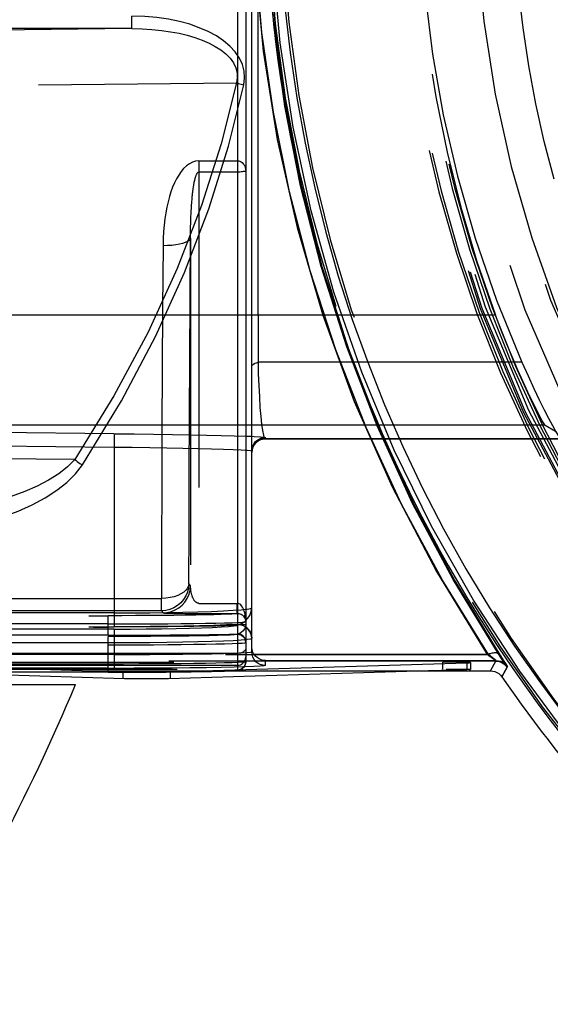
# Model space of a CAD drawing. Header units: inches. Extents: x 0 to 85, y 0 to 55.
# Tile 50 of 115: x 43.6 to 44.3, y 43.5 to 44.9. Entities that reach past the tile are written whole.
import ezdxf

# ---------------------------------------------------------------- set-up
doc = ezdxf.new("R2010")
doc.units = ezdxf.units.IN
doc.header["$LTSCALE"] = 4.675
doc.header["$MEASUREMENT"] = 0
doc.linetypes.add('HIDDEN', pattern=[0.2, 0.1, -0.1])
for name, color, linetype in [('_15034', 7, 'CONTINUOUS'), ('_15875', 7, 'CONTINUOUS'), ('_52387', 7, 'CONTINUOUS'), ('_56254', 7, 'CONTINUOUS'), ('_62843', 7, 'CONTINUOUS')]:
    doc.layers.add(name, color=color, linetype=linetype)

msp = doc.modelspace()

# ---------------------------------------------------------------- linework, layer by layer
at = {"layer": '_15034', "color": 8, "linetype": 'HIDDEN'}
for points in [[(44.3291, 44.6447), (44.3152, 44.6986), (44.3032, 44.7528), (44.293, 44.807), (44.2847, 44.8614), (44.2782, 44.9159), (44.2736, 44.9706), (44.2708, 45.0254), (44.2698, 45.0804), (44.2706, 45.1356), (44.2733, 45.1909), (44.2779, 45.2463), (44.2843, 45.3014), (44.2926, 45.356), (44.3026, 45.4102), (44.3145, 45.4641), (44.3282, 45.5176)], [(44.2155, 45.0827), (44.2188, 44.9768), (44.2286, 44.8712), (44.245, 44.7664), (44.2679, 44.6628), (44.2971, 44.5607), (44.3326, 44.4609), (44.3737, 44.3645), (44.4205, 44.2709), (44.4733, 44.1799), (44.5316, 44.0923), (44.5951, 44.0084), (44.6638, 43.9285)]]:
    msp.add_lwpolyline(points, dxfattribs=at)
at = {"layer": '_15034', "color": 7, "linetype": 'Continuous'}
for points in [[(44.5997, 43.5808), (44.5116, 43.6637), (44.4287, 43.7515), (44.3516, 43.8437), (44.28, 43.9406), (44.2138, 44.0423), (44.1539, 44.148), (44.1006, 44.2569), (44.054, 44.3687), (44.0143, 44.483), (43.9815, 44.5997), (43.9557, 44.7191), (43.9372, 44.8401), (43.9261, 44.9613), (43.9224, 45.0827)], [(43.9442, 44.8914), (43.9516, 44.8263), (43.9612, 44.7611), (43.9729, 44.6963), (43.9868, 44.6322), (44.0026, 44.5688), (44.0205, 44.5061), (44.0405, 44.4441), (44.0625, 44.3827), (44.0866, 44.3219), (44.1128, 44.2619), (44.1409, 44.2027), (44.1711, 44.1444), (44.2031, 44.0872), (44.237, 44.0311), (44.2726, 43.9765), (44.3096, 43.9236), (44.3481, 43.8722)]]:
    msp.add_lwpolyline(points, dxfattribs=at)
msp.add_arc((45.9242, 45.0827), 2.0079, 131.4096, 228.5904, dxfattribs=at)
at = {"layer": '_15034', "color": 8, "linetype": 'HIDDEN'}
for radius, start, end in [(1.811, 139.14, 220.86), (1.8086, 139.14, 220.86), (1.8033, 139.14, 220.86), (1.752, 137.5206, 222.4794), (1.7126, 137.5206, 222.4794)]:
    msp.add_arc((45.9242, 45.0827), radius, start, end, dxfattribs=at)
at = {"layer": '_15875', "color": 7, "linetype": 'Continuous'}
msp.add_line((40.7971, 43.9213), (43.6445, 43.9213), dxfattribs=at)
msp.add_arc((40.9214, 45.063), 2.9528, 327.2028, 337.2528, dxfattribs=at)
at = {"layer": '_52387', "color": 8, "linetype": 'HIDDEN'}
for p, q in [((43.3178, 43.9535), (44.1701, 43.9535)), ((44.1792, 43.9535), (44.1701, 43.9535)), ((44.1701, 43.9436), (44.1701, 43.9535)), ((44.1878, 43.9534), (44.1792, 43.9535)), ((44.1955, 43.9533), (44.1878, 43.9534)), ((44.2042, 43.9524), (44.2042, 43.9426)), ((44.2095, 43.9528), (44.2095, 43.9429)), ((43.3223, 43.9436), (44.1747, 43.9436)), ((43.7121, 43.9396), (43.7121, 43.939)), ((43.7285, 43.9394), (43.7371, 43.9393)), ((43.7371, 43.9393), (43.7462, 43.9393)), ((43.7462, 43.9393), (43.7553, 43.9393)), ((43.7553, 43.9393), (43.7638, 43.9394)), ((43.7803, 43.9394), (43.7803, 43.9396)), ((44.2042, 43.9426), (44.1496, 43.9409)), ((44.1747, 43.9436), (44.1836, 43.9436)), ((44.1836, 43.9436), (44.1918, 43.9435))]:
    msp.add_line(p, q, dxfattribs=at)
at = {"layer": '_52387', "color": 7, "linetype": 'Continuous'}
for p, q in [((43.7146, 43.9297), (43.4109, 43.9389)), ((43.7121, 43.939), (43.7121, 43.9298)), ((43.7803, 43.9298), (43.7803, 43.9394)), ((43.7327, 43.9295), (43.7246, 43.9296)), ((43.7416, 43.9294), (43.7327, 43.9295)), ((43.7508, 43.9294), (43.7416, 43.9294)), ((43.7596, 43.9295), (43.7508, 43.9294)), ((43.7678, 43.9296), (43.7596, 43.9295)), ((43.7748, 43.9297), (43.7678, 43.9296))]:
    msp.add_line(p, q, dxfattribs=at)
at = {"layer": '_52387', "color": 8, "linetype": 'HIDDEN'}
for points in [[(43.2829, 43.9528), (43.283, 43.9527), (43.2835, 43.9527), (43.2842, 43.9526), (43.2853, 43.9525), (43.2866, 43.9525), (43.7146, 43.9396)], [(43.7748, 43.9395), (43.7777, 43.9396), (44.2042, 43.9524)], [(44.2095, 43.9528), (44.2094, 43.9528), (44.2089, 43.9529), (44.2078, 43.953), (44.2063, 43.9531), (44.2042, 43.9531), (44.2017, 43.9532), (44.1955, 43.9533)], [(44.2042, 43.9524), (44.2063, 43.9525), (44.2078, 43.9526), (44.2089, 43.9527), (44.2094, 43.9527), (44.2095, 43.9528)], [(43.7146, 43.9396), (43.7176, 43.9395), (43.7209, 43.9394), (43.7285, 43.9394)], [(43.7638, 43.9394), (43.7678, 43.9394), (43.7748, 43.9395)], [(44.1918, 43.9435), (44.1988, 43.9434), (44.2017, 43.9434), (44.2042, 43.9433), (44.2063, 43.9432), (44.2078, 43.9431), (44.2089, 43.9431), (44.2094, 43.943), (44.2095, 43.9429)], [(44.2095, 43.9429), (44.2094, 43.9429), (44.2089, 43.9428), (44.2078, 43.9427), (44.2063, 43.9427), (44.2042, 43.9426)]]:
    msp.add_lwpolyline(points, dxfattribs=at)
at = {"layer": '_52387', "color": 7, "linetype": 'Continuous'}
for points in [[(44.1496, 43.9409), (43.7777, 43.9297), (43.7748, 43.9297)], [(43.7246, 43.9296), (43.7176, 43.9297), (43.7146, 43.9297)]]:
    msp.add_lwpolyline(points, dxfattribs=at)
at = {"layer": '_56254', "color": 7, "linetype": 'Continuous'}
for p, q in [((43.8762, 46.2232), (43.8762, 43.9421)), ((43.888, 46.2114), (43.888, 43.9539)), ((43.8762, 43.966), (42.5178, 43.966)), ((43.888, 43.9539), (43.8878, 43.9517)), ((43.6912, 43.9389), (41.8194, 43.9389)), ((42.4933, 43.9489), (43.8762, 43.9489))]:
    msp.add_line(p, q, dxfattribs=at)
at = {"layer": '_56254', "color": 8, "linetype": 'HIDDEN'}
for p, q in [((43.8209, 44.6711), (43.8762, 44.6711)), ((43.8209, 44.6711), (43.8209, 44.0229)), ((43.8762, 44.6551), (43.8209, 44.6551)), ((43.8127, 44.6296), (43.813, 44.6316)), ((43.813, 44.6316), (43.8132, 44.6334)), ((43.8091, 44.5683), (43.8092, 44.5757)), ((43.8092, 44.5757), (43.8094, 44.5826)), ((43.8091, 44.5643), (43.8091, 44.5683)), ((43.8091, 44.5603), (43.8091, 44.0629)), ((43.8091, 44.0629), (43.8068, 44.0659)), ((42.4946, 44.0447), (43.7674, 44.0447)), ((43.7674, 44.027), (43.7674, 44.0447)), ((43.8209, 44.0376), (43.8756, 44.0376)), ((43.8756, 44.0376), (43.8762, 44.0376)), ((43.8756, 44.0229), (43.8756, 44.0376)), ((43.7674, 44.027), (42.4692, 44.027)), ((43.7674, 44.027), (43.7697, 44.024)), ((43.7851, 44.0232), (43.7911, 44.0231)), ((43.7911, 44.0231), (43.8009, 44.023)), ((43.8009, 44.023), (43.811, 44.0229)), ((43.811, 44.0229), (43.8756, 44.0229)), ((43.6912, 44.0081), (41.7882, 44.0081)), ((41.7937, 44.0199), (43.6912, 44.0199)), ((43.6912, 43.9919), (43.6912, 44.0199)), ((43.888, 44.0116), (43.888, 44.0115)), ((41.8002, 44.0037), (43.6912, 44.0037)), ((43.6912, 43.9919), (41.8002, 43.9919)), ((41.8235, 43.9901), (43.6912, 43.9901)), ((43.6912, 43.9389), (43.6912, 43.9901)), ((41.8216, 43.9783), (43.6912, 43.9783)), ((43.6912, 43.9507), (41.8216, 43.9507)), ((43.7743, 43.9393), (43.7939, 43.9395)), ((43.7939, 43.9395), (43.8101, 43.9397)), ((43.8101, 43.9397), (43.8235, 43.9399)), ((43.8235, 43.9399), (43.8346, 43.9401)), ((43.8358, 43.9401), (43.8393, 43.9402)), ((43.8436, 43.9403), (43.8509, 43.9405)), ((43.8509, 43.9405), (43.8568, 43.9407)), ((43.8568, 43.9407), (43.8616, 43.9408)), ((43.8616, 43.9408), (43.8655, 43.941)), ((43.8655, 43.941), (43.8686, 43.9411))]:
    msp.add_line(p, q, dxfattribs=at)
for points in [[(43.8209, 44.6711), (43.8163, 44.6706), (43.8118, 44.6692), (43.8074, 44.6669), (43.8032, 44.6639), (43.7992, 44.6601), (43.7955, 44.6557), (43.7921, 44.6508), (43.789, 44.6455), (43.7861, 44.6397), (43.7835, 44.6335), (43.781, 44.6269), (43.7788, 44.6199), (43.7769, 44.6125), (43.7751, 44.6048), (43.7736, 44.5966), (43.7723, 44.5881), (43.7712, 44.5791), (43.7705, 44.5697), (43.7699, 44.5599), (43.7697, 44.5496)], [(43.8762, 44.6711), (43.878, 44.6709), (43.8797, 44.6704), (43.8814, 44.6696), (43.883, 44.6685), (43.8844, 44.667), (43.8856, 44.6654), (43.8866, 44.6635), (43.8874, 44.6615), (43.8878, 44.6592), (43.888, 44.6569)], [(43.8132, 44.6334), (43.8135, 44.635), (43.8136, 44.6357), (43.8137, 44.6364), (43.8138, 44.6371), (43.8139, 44.6377), (43.814, 44.6383), (43.8141, 44.6389), (43.8142, 44.6394), (43.8143, 44.64), (43.8144, 44.6405), (43.8145, 44.641), (43.8146, 44.6415), (43.8148, 44.642), (43.8149, 44.6425), (43.815, 44.643), (43.8151, 44.6435), (43.8152, 44.644), (43.8153, 44.6445), (43.8155, 44.645), (43.8156, 44.6456), (43.8157, 44.6461), (43.8159, 44.6467), (43.8161, 44.6473), (43.8163, 44.6479), (43.8165, 44.6486), (43.8167, 44.6493), (43.817, 44.65), (43.8173, 44.6508), (43.8176, 44.6515), (43.8179, 44.6522), (43.8183, 44.6529), (43.8187, 44.6536), (43.8192, 44.6541), (43.8197, 44.6546), (43.8202, 44.6549), (43.8209, 44.6551)], [(43.888, 44.6569), (43.8878, 44.6565), (43.8874, 44.6563), (43.8866, 44.656), (43.8856, 44.6558), (43.8844, 44.6556), (43.883, 44.6554), (43.8814, 44.6552), (43.8797, 44.6551), (43.878, 44.6551), (43.8762, 44.6551)], [(43.8105, 44.6073), (43.8109, 44.6115), (43.811, 44.6135), (43.8112, 44.6154), (43.8113, 44.6172), (43.8115, 44.6189), (43.8116, 44.6205), (43.8118, 44.622), (43.8119, 44.6234), (43.8121, 44.6248), (43.8122, 44.6261), (43.8124, 44.6273), (43.8125, 44.6285), (43.8127, 44.6296)], [(43.8094, 44.5826), (43.8096, 44.5889), (43.8097, 44.5919), (43.8098, 44.5948), (43.81, 44.5975), (43.8101, 44.6001), (43.8103, 44.6026), (43.8104, 44.605), (43.8105, 44.6073)], [(43.8091, 44.5603), (43.8085, 44.5586), (43.807, 44.5569), (43.8047, 44.5554), (43.8016, 44.554), (43.7977, 44.5527), (43.7931, 44.5516), (43.7879, 44.5507), (43.7822, 44.5501), (43.776, 44.5497), (43.7697, 44.5496)], [(43.8068, 44.0659), (43.807, 44.1433), (43.8073, 44.2229), (43.8076, 44.3046), (43.808, 44.3882), (43.8085, 44.4734), (43.8091, 44.5643)], [(43.7697, 44.5496), (43.7691, 44.461), (43.7686, 44.3739), (43.7682, 44.2885), (43.7679, 44.205), (43.7676, 44.1237), (43.7674, 44.0447)], [(43.8068, 44.0659), (43.8063, 44.0598), (43.8048, 44.0538), (43.8024, 44.0482), (43.7991, 44.043), (43.7951, 44.0383), (43.7904, 44.0344), (43.7852, 44.0312), (43.7795, 44.0288), (43.7735, 44.0274), (43.7674, 44.027)], [(43.8068, 44.0659), (43.8062, 44.0625), (43.8047, 44.0593), (43.8024, 44.0563), (43.7993, 44.0536), (43.7954, 44.0511), (43.7908, 44.0489), (43.7856, 44.0471), (43.7799, 44.0458), (43.7738, 44.045), (43.7674, 44.0447)], [(43.7697, 44.024), (43.7758, 44.0245), (43.7817, 44.0259), (43.7872, 44.0281), (43.7923, 44.0312), (43.797, 44.035), (43.801, 44.0395), (43.8044, 44.0447), (43.8069, 44.0505), (43.8085, 44.0566), (43.8091, 44.0629)], [(43.8209, 44.0376), (43.8204, 44.0377), (43.8199, 44.0377), (43.8194, 44.0378), (43.8189, 44.038), (43.8184, 44.0382), (43.8179, 44.0385), (43.8174, 44.0388), (43.817, 44.0391), (43.8165, 44.0395), (43.8161, 44.0398), (43.8157, 44.0403), (43.8153, 44.0407), (43.8149, 44.0412), (43.8145, 44.0417), (43.8141, 44.0423), (43.8138, 44.0428), (43.8134, 44.0435), (43.8131, 44.0441), (43.8127, 44.0448), (43.8124, 44.0455), (43.8121, 44.0462), (43.8118, 44.047), (43.8115, 44.0479), (43.8112, 44.0487), (43.8109, 44.0496), (43.8106, 44.0506), (43.8104, 44.0516), (43.8101, 44.0526), (43.8099, 44.0537), (43.8097, 44.0549), (43.8096, 44.0561), (43.8094, 44.0573), (43.8093, 44.0586), (43.8092, 44.06), (43.8091, 44.0614), (43.8091, 44.0629)], [(43.8757, 44.0229), (43.8758, 44.0234), (43.8759, 44.0247), (43.8759, 44.0269), (43.876, 44.0298), (43.8762, 44.0376)], [(43.8871, 44.0215), (43.8866, 44.0239), (43.8859, 44.0262), (43.8852, 44.0284), (43.8843, 44.0304), (43.8833, 44.0322), (43.8822, 44.0339), (43.8809, 44.0353), (43.8794, 44.0365), (43.8779, 44.0373), (43.8762, 44.0376)], [(43.8756, 44.0229), (43.8729, 44.0225), (43.8683, 44.0222), (43.8615, 44.0219), (43.8529, 44.0216), (43.8425, 44.0213), (43.8303, 44.021), (43.8166, 44.0208), (43.8015, 44.0205), (43.7852, 44.0203), (43.7678, 44.0202), (43.7494, 44.0201), (43.7304, 44.02), (43.711, 44.0199), (43.6912, 44.0199)], [(43.7697, 44.024), (43.77, 44.0239), (43.7707, 44.0238), (43.7718, 44.0237), (43.7733, 44.0236), (43.7751, 44.0235), (43.7772, 44.0234), (43.7797, 44.0233), (43.7851, 44.0232)], [(43.8871, 44.0158), (43.8865, 44.017), (43.8857, 44.0181), (43.8849, 44.0191), (43.8839, 44.02), (43.8828, 44.0208), (43.8816, 44.0214), (43.8802, 44.022), (43.8788, 44.0224), (43.8773, 44.0227), (43.8756, 44.0228)], [(43.8871, 44.0158), (43.8868, 44.0167), (43.8867, 44.0176), (43.8866, 44.0185), (43.8867, 44.0195), (43.8868, 44.0205), (43.8871, 44.0215)], [(43.888, 44.0115), (43.888, 44.0132), (43.8879, 44.0149), (43.8878, 44.0166), (43.8876, 44.0183), (43.8874, 44.0199), (43.8871, 44.0215)], [(43.6912, 44.0081), (43.7132, 44.0081), (43.735, 44.0082), (43.7562, 44.0083), (43.7766, 44.0084), (43.7959, 44.0086), (43.8139, 44.0088), (43.8304, 44.009), (43.8451, 44.0093), (43.8578, 44.0096), (43.8685, 44.0099), (43.877, 44.0103), (43.8831, 44.0106), (43.8868, 44.011), (43.888, 44.0113)], [(43.888, 44.0074), (43.8868, 44.007), (43.8831, 44.0066), (43.877, 44.0062), (43.8685, 44.0058), (43.8578, 44.0054), (43.8451, 44.0051), (43.8303, 44.0048), (43.8139, 44.0045), (43.7959, 44.0043), (43.7766, 44.0041), (43.7562, 44.0039), (43.735, 44.0038), (43.7132, 44.0038), (43.6912, 44.0037)], [(43.888, 44.0074), (43.8876, 44.0042), (43.8864, 44.001), (43.8845, 43.9984), (43.8821, 43.9962), (43.8794, 43.9946), (43.8762, 43.9939)], [(43.8871, 44.0158), (43.8874, 44.0151), (43.8876, 44.0144), (43.8878, 44.0137), (43.8879, 44.013), (43.888, 44.0122), (43.888, 44.012)], [(43.8871, 44.0158), (43.8874, 44.0151), (43.8876, 44.0144), (43.8878, 44.0136), (43.8879, 44.0129), (43.888, 44.0121), (43.888, 44.0113)], [(43.6912, 43.9919), (43.7141, 43.992), (43.7364, 43.992), (43.7583, 43.9921), (43.7793, 43.9923), (43.7994, 43.9925), (43.8181, 43.9927), (43.8354, 43.9929), (43.8509, 43.9932), (43.8645, 43.9935), (43.8762, 43.9939)], [(43.8762, 43.9933), (43.875, 43.9929), (43.8715, 43.9926), (43.8657, 43.9922), (43.8578, 43.9919), (43.8478, 43.9916), (43.8358, 43.9913), (43.822, 43.991), (43.8066, 43.9908), (43.7897, 43.9906), (43.7716, 43.9904), (43.7525, 43.9903), (43.7325, 43.9902), (43.7121, 43.9901), (43.6912, 43.9901)], [(43.888, 43.9821), (43.8878, 43.9844), (43.8871, 43.9865), (43.8861, 43.9885), (43.8847, 43.9903), (43.8829, 43.9918), (43.8809, 43.9929), (43.8786, 43.9936), (43.8762, 43.9939)], [(43.8762, 43.9933), (43.8785, 43.9931), (43.8807, 43.9924), (43.8826, 43.9914), (43.8844, 43.99), (43.8859, 43.9882), (43.8871, 43.9861), (43.8878, 43.9839), (43.888, 43.9815)], [(43.6912, 43.9783), (43.7132, 43.9783), (43.735, 43.9783), (43.7562, 43.9784), (43.7766, 43.9786), (43.7959, 43.9788), (43.8139, 43.979), (43.8304, 43.9792), (43.8451, 43.9795), (43.8578, 43.9798), (43.8685, 43.9801), (43.877, 43.9804), (43.8831, 43.9808), (43.8868, 43.9811), (43.888, 43.9815)], [(43.888, 43.9539), (43.8868, 43.9536), (43.8831, 43.9532), (43.877, 43.9529), (43.8685, 43.9525), (43.8578, 43.9522), (43.8451, 43.9519), (43.8304, 43.9516), (43.8139, 43.9514), (43.7959, 43.9512), (43.7766, 43.951), (43.7562, 43.9509), (43.735, 43.9508), (43.7132, 43.9507), (43.6912, 43.9507)], [(43.6912, 43.939), (43.7078, 43.939), (43.7233, 43.939), (43.7377, 43.9391), (43.751, 43.9391), (43.7743, 43.9393)], [(43.8686, 43.9411), (43.8699, 43.9412), (43.871, 43.9413), (43.8721, 43.9413), (43.873, 43.9414), (43.8738, 43.9415), (43.8746, 43.9415), (43.8752, 43.9416), (43.8759, 43.9417), (43.8765, 43.9418), (43.877, 43.9418), (43.8776, 43.9419), (43.8782, 43.9421), (43.879, 43.9422), (43.8798, 43.9425)]]:
    msp.add_lwpolyline(points, dxfattribs=at)
at = {"layer": '_56254', "color": 7, "linetype": 'Continuous'}
for points in [[(43.888, 43.9727), (43.8878, 43.9714), (43.8871, 43.9701), (43.886, 43.969), (43.8846, 43.9679), (43.8828, 43.9671), (43.8807, 43.9665), (43.8785, 43.9661), (43.8762, 43.966)], [(43.8762, 43.9489), (43.8785, 43.9492), (43.8807, 43.9498), (43.8828, 43.9509), (43.8846, 43.9524), (43.886, 43.9542), (43.8871, 43.9562), (43.8878, 43.9584), (43.888, 43.9608)], [(43.8878, 43.9517), (43.8871, 43.9495), (43.8861, 43.9475), (43.8847, 43.9457), (43.8829, 43.9442), (43.8809, 43.9431), (43.8786, 43.9424), (43.8762, 43.9421)], [(43.887, 43.9491), (43.8878, 43.9514), (43.888, 43.9538)], [(43.6912, 43.9389), (43.7121, 43.9389), (43.7325, 43.939), (43.7525, 43.9391), (43.7716, 43.9392), (43.7897, 43.9394), (43.8066, 43.9396), (43.822, 43.9398), (43.8358, 43.9401), (43.8478, 43.9404), (43.8578, 43.9407), (43.8657, 43.941), (43.8715, 43.9414), (43.875, 43.9418), (43.8762, 43.9421)], [(43.8798, 43.9425), (43.8809, 43.9429), (43.8821, 43.9436), (43.8834, 43.9445), (43.8848, 43.9457), (43.886, 43.9472), (43.887, 43.9491)]]:
    msp.add_lwpolyline(points, dxfattribs=at)
at = {"layer": '_62843', "color": 7, "linetype": 'Continuous'}
for p, q in [((43.8967, 43.9758), (43.8967, 46.1895)), ((43.8967, 44.45), (43.888, 44.45)), ((44.0202, 44.448), (44.0345, 44.403)), ((43.8967, 44.2926), (43.888, 44.2926)), ((43.888, 44.2771), (43.8967, 44.2767)), ((43.89, 44.2564), (43.888, 44.2565)), ((43.888, 44.0132), (43.8906, 44.0157)), ((43.8877, 44.0042), (43.8907, 44.0018)), ((43.8907, 44.0018), (43.8932, 43.9989)), ((43.89, 43.9856), (43.8877, 43.9854)), ((43.888, 43.9671), (43.89, 43.9672)), ((44.2353, 43.9642), (43.9004, 43.9642)), ((44.2383, 43.962), (44.2353, 43.9642)), ((43.9164, 43.9557), (44.2461, 43.9557)), ((43.9164, 43.9485), (43.9164, 43.9557)), ((44.2383, 43.9409), (44.2461, 43.9557)), ((43.8646, 43.9409), (44.2383, 43.9409)), ((44.2624, 43.9472), (44.2545, 43.9324))]:
    msp.add_line(p, q, dxfattribs=at)
at = {"layer": '_62843', "color": 8, "linetype": 'HIDDEN'}
for p, q in [((43.7249, 44.8604), (43.7249, 44.8782)), ((43.7249, 44.8604), (42.6135, 44.8478)), ((43.7249, 44.8604), (43.2085, 44.8604)), ((42.6564, 44.7691), (43.8746, 44.7829)), ((43.968, 44.6342), (43.9976, 44.5184)), ((43.9976, 44.5184), (44.0202, 44.448)), ((43.888, 44.45), (42.1055, 44.45)), ((44.2454, 44.45), (43.8967, 44.45)), ((44.2773, 44.3715), (44.2695, 44.3894)), ((44.2829, 44.3828), (43.9061, 44.3828)), ((43.888, 44.2926), (42.4252, 44.2926)), ((43.6993, 44.2805), (42.4252, 44.2926)), ((44.3162, 44.2926), (43.8967, 44.2926)), ((44.3162, 44.2926), (44.3313, 44.2843)), ((43.7, 44.2805), (43.6998, 44.2608)), ((43.9165, 44.2732), (43.9165, 44.2752)), ((43.6998, 44.2608), (42.4251, 44.2729)), ((43.6998, 44.2608), (43.6998, 44.0041)), ((43.9165, 44.2732), (43.9163, 44.2732)), ((44.3383, 44.2732), (43.9163, 44.2732)), ((43.9165, 44.2732), (44.3383, 44.2732)), ((43.6437, 44.2434), (42.6564, 44.2545)), ((43.8967, 44.2555), (43.8968, 44.258)), ((43.6998, 44.0238), (41.7779, 44.0238)), ((43.877, 44.0074), (43.877, 44.0069)), ((43.8866, 44.0117), (43.888, 44.0132)), ((41.7938, 44.0041), (43.6998, 44.0041)), ((43.6998, 44.0007), (43.6998, 43.9447)), ((43.888, 44.0035), (43.8847, 44.0053)), ((43.6998, 43.9644), (41.8172, 43.9644)), ((42.924, 43.9644), (44.2335, 43.9644)), ((43.8967, 43.9682), (43.8967, 43.9758)), ((44.2456, 43.9548), (42.9181, 43.9549)), ((41.7943, 43.9409), (43.8646, 43.9409)), ((43.6912, 43.9447), (43.7284, 43.9448)), ((43.8855, 43.9466), (43.8716, 43.9462)), ((44.2545, 43.9324), (44.2619, 43.9463))]:
    msp.add_line(p, q, dxfattribs=at)
for points in [[(44.2335, 46.201), (44.1605, 46.0815), (44.0969, 45.9602), (44.0431, 45.8381), (43.9981, 45.7147), (43.9615, 45.5897), (43.9331, 45.4638), (43.913, 45.3376), (43.901, 45.2109), (43.897, 45.0831), (43.901, 44.9552), (43.913, 44.8282), (43.9331, 44.7017), (43.9615, 44.5755), (43.9983, 44.4502), (44.0434, 44.3265), (44.0974, 44.2042), (44.1608, 44.0832), (44.2335, 43.9644)], [(44.2829, 45.7826), (44.2467, 45.6936), (44.2161, 45.6048), (44.191, 45.5169), (44.1709, 45.4294), (44.1554, 45.3422), (44.1446, 45.2554), (44.1381, 45.1693), (44.136, 45.0834), (44.1381, 44.9969), (44.1445, 44.9102), (44.1554, 44.8237), (44.1707, 44.7368), (44.1909, 44.6489), (44.2162, 44.5605), (44.2468, 44.4716), (44.2829, 44.3828)], [(43.9057, 44.7975), (43.9057, 44.9397), (43.9056, 45.0827), (43.9057, 45.2257)], [(44.2498, 43.9651), (44.1847, 44.0715), (44.1268, 44.1806), (44.0761, 44.2918), (44.0325, 44.4048), (43.9958, 44.5198), (43.9663, 44.6351), (43.9441, 44.7492), (43.9286, 44.8619), (43.9196, 44.9733), (43.9166, 45.0827)], [(43.9182, 45.0827), (43.9211, 44.9733), (43.9301, 44.8618), (43.9456, 44.7487), (43.968, 44.6342)], [(43.8853, 44.7801), (43.8865, 44.7898), (43.8859, 44.7993), (43.8834, 44.809), (43.8791, 44.8183), (43.873, 44.8272), (43.8654, 44.8354), (43.8563, 44.843), (43.846, 44.8499), (43.8344, 44.8562), (43.8216, 44.8617), (43.8079, 44.8665), (43.7933, 44.8705), (43.7776, 44.8738), (43.761, 44.8762), (43.7435, 44.8777), (43.7249, 44.8782)], [(43.7249, 44.8604), (43.7397, 44.8601), (43.7539, 44.8593), (43.7675, 44.8579), (43.7804, 44.856), (43.7927, 44.8537), (43.8044, 44.8508), (43.8154, 44.8476), (43.8258, 44.8438), (43.8355, 44.8396), (43.8444, 44.835), (43.8525, 44.8298), (43.8596, 44.8241), (43.8656, 44.818), (43.8704, 44.8114), (43.8737, 44.8044), (43.8756, 44.7972), (43.8758, 44.79), (43.8746, 44.7829)], [(43.9061, 44.3828), (43.9059, 44.5181), (43.9057, 44.7975)], [(43.8746, 44.7829), (43.853, 44.6956), (43.8247, 44.607), (43.7899, 44.5168), (43.7483, 44.4258), (43.6995, 44.3347), (43.6437, 44.2434)], [(43.8746, 44.7829), (43.8762, 44.7824), (43.8779, 44.7819), (43.8797, 44.7815), (43.8815, 44.781), (43.8834, 44.7806), (43.8853, 44.7801)], [(43.6544, 44.2357), (43.7102, 44.3276), (43.7589, 44.4195), (43.8005, 44.5114), (43.8353, 44.6024), (43.8636, 44.692), (43.8853, 44.7801)], [(44.2695, 44.3894), (44.2616, 44.4086), (44.2535, 44.4289), (44.2454, 44.45)], [(43.8967, 44.3768), (43.897, 44.378), (43.8978, 44.3791), (43.8992, 44.3802), (43.901, 44.3812), (43.9034, 44.3821), (43.9061, 44.3828)], [(43.9163, 44.2732), (43.915, 44.2743), (43.9137, 44.2782), (43.9123, 44.2849), (43.911, 44.2941), (43.9099, 44.3052), (43.9089, 44.3182), (43.908, 44.3333), (43.9072, 44.3496), (43.9065, 44.3662), (43.9061, 44.3828)], [(44.2829, 44.3828), (44.2919, 44.3631), (44.3001, 44.345), (44.3079, 44.329), (44.315, 44.3148), (44.3213, 44.3026), (44.3268, 44.2922), (44.3314, 44.284), (44.335, 44.2779), (44.3372, 44.2742)], [(44.3162, 44.2926), (44.3149, 44.2944), (44.3123, 44.2989), (44.3085, 44.3058), (44.3038, 44.315), (44.2981, 44.3264), (44.2917, 44.3398), (44.2847, 44.3549), (44.2773, 44.3715)], [(43.6993, 44.2805), (43.7284, 44.2802), (43.7562, 44.2798), (43.7831, 44.2794), (43.8084, 44.279), (43.8319, 44.2785), (43.8531, 44.2781), (43.8717, 44.2776), (43.8875, 44.2771), (43.888, 44.2771)], [(43.8967, 44.2767), (43.9, 44.2766), (43.9091, 44.2761), (43.9146, 44.2757), (43.9165, 44.2752)], [(43.9052, 44.2717), (43.9086, 44.2736), (43.9124, 44.2748), (43.9165, 44.2752)], [(43.888, 44.2565), (43.8817, 44.2569), (43.8703, 44.2574), (43.856, 44.2579), (43.839, 44.2584), (43.8197, 44.2589), (43.7982, 44.2593), (43.7751, 44.2597), (43.7508, 44.2601), (43.7255, 44.2605), (43.6998, 44.2608)], [(43.9165, 44.2732), (43.9126, 44.2729), (43.9089, 44.2718), (43.9056, 44.27), (43.9027, 44.2677), (43.9002, 44.2647), (43.8983, 44.2613), (43.8971, 44.2575), (43.8967, 44.2535)], [(43.8967, 44.2535), (43.8969, 44.2561), (43.8974, 44.2587), (43.8982, 44.2611), (43.8993, 44.2634), (43.9007, 44.2654), (43.9022, 44.2672), (43.904, 44.2688), (43.9058, 44.2701), (43.9078, 44.2712), (43.9098, 44.2721), (43.9119, 44.2727), (43.914, 44.273), (43.916, 44.2732), (43.9164, 44.2732)], [(43.8968, 44.258), (43.897, 44.2593), (43.8981, 44.263)], [(43.8981, 44.263), (43.8999, 44.2663), (43.9022, 44.2692), (43.9052, 44.2717)], [(43.6437, 44.2434), (43.6332, 44.2328), (43.6206, 44.2228), (43.6061, 44.2137), (43.5898, 44.2053), (43.572, 44.1976), (43.5527, 44.1905), (43.532, 44.1842), (43.51, 44.1786), (43.4867, 44.1739), (43.4622, 44.1702), (43.4362, 44.1677), (43.409, 44.1668)], [(43.409, 44.1385), (43.4382, 44.1399), (43.466, 44.143), (43.4923, 44.1478), (43.5172, 44.154), (43.5406, 44.1613), (43.5624, 44.1696), (43.5826, 44.1787), (43.601, 44.1887), (43.6176, 44.1994), (43.6322, 44.2108), (43.6445, 44.2229), (43.6544, 44.2357)], [(43.6437, 44.2434), (43.6453, 44.242), (43.647, 44.2406), (43.6487, 44.2393), (43.6506, 44.238), (43.6525, 44.2368), (43.6544, 44.2357)], [(43.6998, 44.0238), (43.7255, 44.0239), (43.7507, 44.0241), (43.7751, 44.0244), (43.7982, 44.0248), (43.8196, 44.0254), (43.839, 44.026), (43.856, 44.0268), (43.8703, 44.0276), (43.8817, 44.0285), (43.888, 44.0292)], [(43.877, 44.0074), (43.8607, 44.0067), (43.8424, 44.006), (43.8219, 44.0055), (43.7997, 44.005), (43.776, 44.0046), (43.7512, 44.0044), (43.7259, 44.0042), (43.6998, 44.0041)], [(43.6998, 44.0007), (43.7232, 44.0007), (43.7458, 44.0009), (43.7677, 44.0011), (43.7885, 44.0015), (43.8077, 44.0019), (43.8251, 44.0025), (43.8403, 44.0031), (43.8532, 44.0038), (43.8635, 44.0045), (43.8709, 44.0052), (43.8754, 44.006), (43.877, 44.0069)], [(43.877, 44.0074), (43.8821, 44.0088), (43.8866, 44.0117)], [(43.877, 44.0074), (43.8808, 44.007), (43.8844, 44.0059), (43.8877, 44.0042)], [(43.8847, 44.0053), (43.881, 44.0064), (43.877, 44.0069)], [(43.6998, 44.0007), (41.8134, 44.0007), (41.8098, 44.0007), (41.8064, 44.0008), (41.8034, 44.0009), (41.8009, 44.001), (41.799, 44.0011), (41.7979, 44.0012), (41.7975, 44.0014)], [(43.6998, 43.981), (41.8096, 43.981), (41.8022, 43.981), (41.7954, 43.9811), (41.7894, 43.9812), (41.7845, 43.9813), (41.7809, 43.9814), (41.7786, 43.9815), (41.7779, 43.9817)], [(43.8877, 43.9854), (43.8817, 43.9848), (43.8703, 43.9841), (43.856, 43.9834), (43.839, 43.9828), (43.8196, 43.9823), (43.7982, 43.9818), (43.7751, 43.9815), (43.7508, 43.9812), (43.7255, 43.981), (43.6998, 43.981)], [(43.6998, 43.9644), (43.7255, 43.9644), (43.7508, 43.9645), (43.7751, 43.9647), (43.7982, 43.9649), (43.8197, 43.9652), (43.839, 43.9655), (43.856, 43.9659), (43.8703, 43.9663), (43.8817, 43.9667), (43.888, 43.9671)], [(44.2335, 43.9644), (44.237, 43.9658), (44.2404, 43.9668), (44.2435, 43.9673), (44.2462, 43.9671), (44.2484, 43.9664), (44.2498, 43.9651)], [(44.2405, 43.959), (44.236, 43.9624), (44.2335, 43.9644)], [(44.2619, 43.9463), (44.2616, 43.9469), (44.2606, 43.9485), (44.2589, 43.9513), (44.2565, 43.955), (44.2498, 43.9651)], [(44.2456, 43.9548), (44.2454, 43.9551), (44.2448, 43.9556), (44.2437, 43.9565), (44.2423, 43.9576), (44.2405, 43.959)], [(44.2456, 43.9548), (44.2488, 43.9546), (44.2519, 43.9538), (44.2548, 43.9526), (44.2575, 43.9509), (44.2599, 43.9488), (44.2619, 43.9463)], [(43.6912, 43.9447), (41.8078, 43.9447), (41.7989, 43.9448)], [(43.8716, 43.9462), (43.8529, 43.9458), (43.8317, 43.9455), (43.8082, 43.9452), (43.7828, 43.945), (43.756, 43.9449), (43.7284, 43.9448)]]:
    msp.add_lwpolyline(points, dxfattribs=at)
at = {"layer": '_62843', "color": 7, "linetype": 'Continuous'}
for points in [[(44.2353, 43.9642), (44.1694, 44.0709), (44.1111, 44.1796), (44.0604, 44.2895), (44.0169, 44.4006), (43.9803, 44.5134), (43.9505, 44.6269), (43.9276, 44.7407), (43.9113, 44.855), (43.9016, 44.9705), (43.8985, 45.0862), (43.9019, 45.2008), (43.9119, 45.315), (43.9285, 45.4296), (43.9517, 45.5435), (43.9814, 45.6559), (44.0178, 45.7672), (44.0611, 45.8776), (44.1117, 45.9869), (44.1698, 46.095), (44.2353, 46.2011)], [(44.0345, 44.403), (44.0784, 44.2896), (44.1292, 44.1783), (44.187, 44.0696), (44.2516, 43.964)], [(43.8967, 44.2555), (43.895, 44.256), (43.89, 44.2564)], [(43.888, 44.0292), (43.89, 44.0294), (43.895, 44.0304), (43.8967, 44.0314)], [(43.8906, 44.0157), (43.8938, 44.0203), (43.8959, 44.0258), (43.8967, 44.0314)], [(43.8935, 43.9979), (43.8911, 44.0009), (43.8882, 44.0034), (43.888, 44.0035)], [(43.8932, 43.9989), (43.8951, 43.9954), (43.8963, 43.9917), (43.8967, 43.9877)], [(43.8967, 43.9872), (43.8963, 43.991), (43.8952, 43.9946), (43.8935, 43.9979)], [(43.8967, 43.9872), (43.895, 43.9864), (43.89, 43.9856)], [(43.89, 43.9672), (43.895, 43.9677), (43.8967, 43.9682)], [(43.9004, 43.9642), (43.8993, 43.9659), (43.8984, 43.9677), (43.8976, 43.9697), (43.8971, 43.9716), (43.8968, 43.9737), (43.8967, 43.9758)], [(43.9164, 43.9485), (43.9126, 43.9489), (43.9089, 43.95), (43.9056, 43.9517), (43.9027, 43.9541), (43.9002, 43.957), (43.8983, 43.9604), (43.8971, 43.9642), (43.8967, 43.9682)], [(43.9164, 43.9557), (43.9132, 43.956), (43.9101, 43.9569), (43.9072, 43.9582), (43.9045, 43.9599), (43.9022, 43.962), (43.9004, 43.9642)], [(44.2516, 43.964), (44.2502, 43.9654), (44.248, 43.9663), (44.2454, 43.9666), (44.2423, 43.9664), (44.2389, 43.9656), (44.2353, 43.9642)], [(44.2461, 43.9557), (44.2458, 43.956), (44.2448, 43.9569), (44.2431, 43.9582), (44.2383, 43.962)], [(44.2461, 43.9557), (44.2492, 43.9555), (44.2523, 43.9547), (44.2552, 43.9535), (44.2579, 43.9518), (44.2603, 43.9496), (44.2624, 43.9472)], [(44.2516, 43.964), (44.2575, 43.955), (44.2597, 43.9517), (44.2612, 43.9492), (44.2621, 43.9477), (44.2624, 43.9472)], [(43.9164, 43.9485), (43.9144, 43.948), (43.9089, 43.9475), (43.8998, 43.9471), (43.8873, 43.9466), (43.8855, 43.9466)], [(44.2383, 43.9409), (44.2415, 43.9407), (44.2446, 43.9399), (44.2475, 43.9387), (44.2501, 43.937), (44.2525, 43.9349), (44.2545, 43.9324)]]:
    msp.add_lwpolyline(points, dxfattribs=at)
at = {"layer": '_62843', "color": 8, "linetype": 'HIDDEN'}
for radius, start, end in [(2.0056, 131.2198, 228.7802), (1.9859, 131.2198, 228.7802), (1.8181, 133.6706, 226.3294), (1.8146, 133.715, 226.285), (1.7984, 133.6706, 226.3294), (1.7949, 133.715, 226.285)]:
    msp.add_arc((45.9242, 45.0827), radius, start, end, dxfattribs=at)
at = {"layer": '_62843', "color": 7, "linetype": 'Continuous'}
msp.add_arc((45.9242, 45.0827), 2.0276, 214.5627, 229.0168, dxfattribs=at)
at = {"layer": '_62843', "color": 8, "linetype": 'HIDDEN'}
msp.add_ellipse((45.9448, 45.0827), major_axis=(1.8133, 0), ratio=0.999936, start_param=2.785181, end_param=3.498005, dxfattribs=at)

doc.saveas('drawing.dxf')
